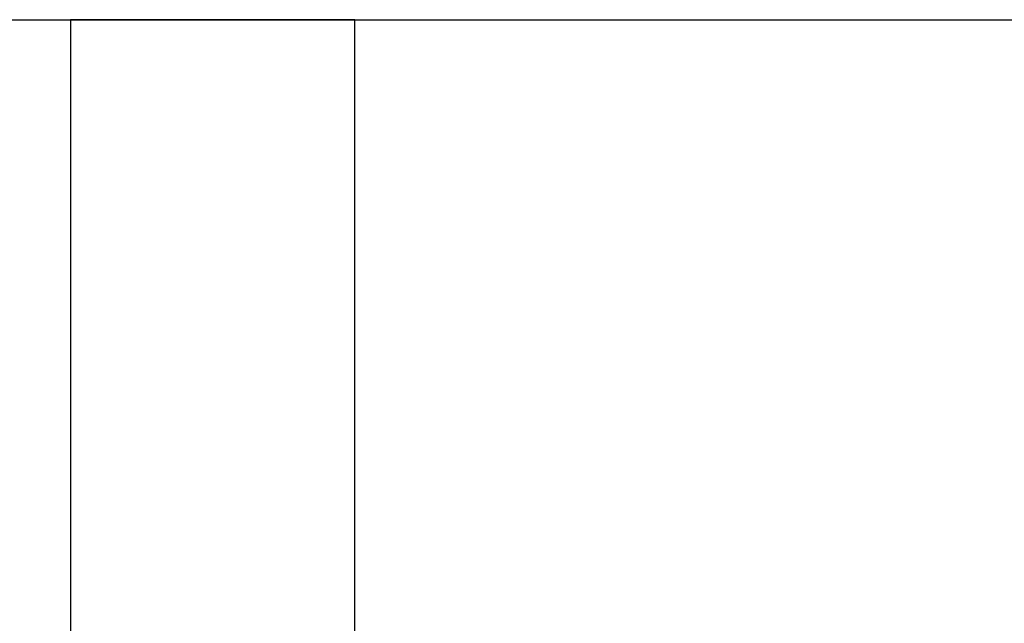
# Model space of a CAD drawing. Header units: metres. Extents: x 397.7 to 427.5, y 12.7 to 28.4.
# Tile 86 of 130: x 407.431 to 407.743, y 27.458 to 27.649. Entities that reach past the tile are written whole.
import ezdxf

# ---------------------------------------------------------------- set-up
doc = ezdxf.new("R2010")
doc.units = ezdxf.units.M
doc.layers.add('A-WALL-____-MCUT', color=7, linetype='Continuous', lineweight=25)
doc.layers.add('A-WALL-____-OTLN', color=7, linetype='Continuous', lineweight=25)

# ---------------------------------------------------------------- blocks, each defined once
blk = doc.blocks.new('Family - Evans P2-152743-05_ELEC_P2')
at = {"layer": 'A-WALL-____-MCUT', "color": 253, "true_color": 0xaaaaaa}
for p, q in [((1.72, 0.09), (0, 0.09)), ((0, 0.09), (0, 0)), ((0, 0), (1.72, 0))]:
    blk.add_line(p, q, dxfattribs=at)
at = {"layer": 'A-WALL-____-OTLN', "color": 253, "true_color": 0xaaaaaa}
for p, q in [((1.72, 0.09), (0, 0.09)), ((0, 0.09), (0, 0)), ((0, 0), (1.72, 0))]:
    blk.add_line(p, q, dxfattribs=at)
at = {"layer": 'A-WALL-____-OTLN', "color": 253, "lineweight": 18, "true_color": 0xaaaaaa}
blk.add_line((0, 0), (1.72, 0), dxfattribs=at)
blk = doc.blocks.new('Family - Evans P2-152905-05_ELEC_P2')
at = {"layer": 'A-WALL-____-MCUT', "color": 253, "true_color": 0xaaaaaa}
blk.add_line((0, 0), (2.89, 0), dxfattribs=at)
at = {"layer": 'A-WALL-____-OTLN', "color": 253, "true_color": 0xaaaaaa}
blk.add_line((0, 0), (2.89, 0), dxfattribs=at)
at = {"layer": 'A-WALL-____-OTLN', "color": 253, "lineweight": 18, "true_color": 0xaaaaaa}
blk.add_line((0, 0), (2.89049, 0), dxfattribs=at)
blk = doc.blocks.new('LONDR55-XX_ZZ-ARQ-CAA-M3D-Londres55_ifc-1-05_ELEC_P2')
at = {"layer": 'A-WALL-____-OTLN', "color": 253, "lineweight": 18, "true_color": 0xaaaaaa}
blk.add_blockref('Family - Evans P2-152905-05_ELEC_P2', (405.99698, 27.64946), dxfattribs=at)
at = {"layer": 'A-WALL-____-OTLN', "color": 253, "lineweight": 18, "true_color": 0xaaaaaa, "rotation": 270}
blk.add_blockref('Family - Evans P2-152743-05_ELEC_P2', (407.44698, 27.64946), dxfattribs=at)

msp = doc.modelspace()

# ---------------------------------------------------------------- block references
at = {"lineweight": 5}
msp.add_blockref('LONDR55-XX_ZZ-ARQ-CAA-M3D-Londres55_ifc-1-05_ELEC_P2', (0, 0), dxfattribs=at)

doc.saveas('drawing.dxf')
